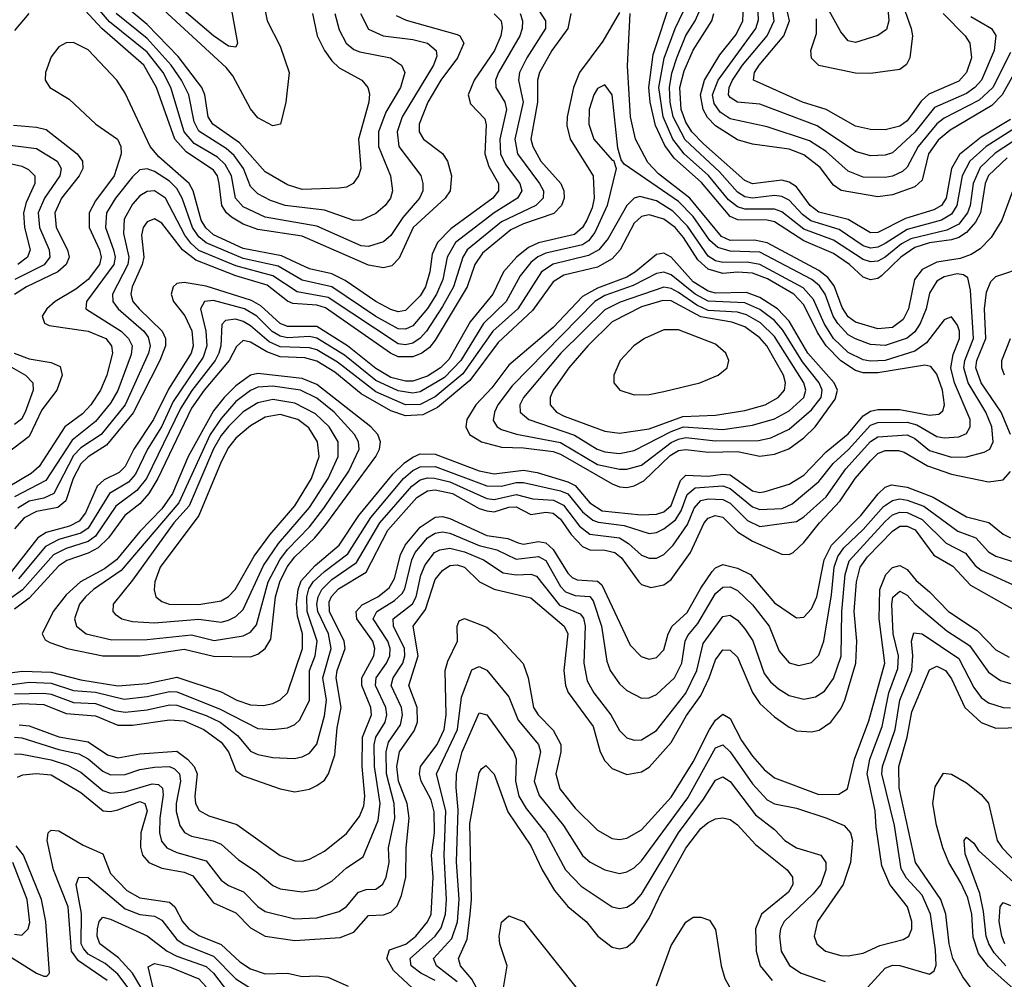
# Model space of a CAD drawing. Header units: inches. Extents: x 501365 to 657855, y 482276 to 547543.
# Tile 135 of 256: x 550204 to 552873, y 510674 to 513273. Entities that reach past the tile are written whole.
import ezdxf

# ---------------------------------------------------------------- set-up
doc = ezdxf.new("R2010")
doc.units = ezdxf.units.IN
doc.header["$MEASUREMENT"] = 0
doc.layers.add('A5551', color=7, linetype='Continuous')

msp = doc.modelspace()

# ---------------------------------------------------------------- linework, layer by layer
at = {"layer": 'A5551', "color": 5}
for points, elevation in [([(550863.3, 513330), (550875.4, 513270), (550910, 513201.4), (550934.3, 513130), (550925.6, 513050), (550911.2, 512990), (550890, 512985.8), (550850, 513007.2), (550830, 513032.2), (550781.8, 513121.8), (550764.1, 513144.1), (550514.5, 513374.5)], 1980), ([(550773.4, 513330), (550795, 513210), (550790, 513198.7), (550770, 513201.7), (550730, 513229.3), (550570, 513367.3)], 1960), ([(552553.5, 513350), (552559.9, 513270), (552553.3, 513246.7), (552530, 513230.8), (552470, 513211.6), (552450, 513215.8), (552430, 513240.2), (552358.8, 513370)], 1960), ([(551575.4, 513355.4), (551629.4, 513270), (551629.4, 513250), (551578.7, 513170), (551558.7, 513130), (551556.1, 513110), (551569, 513050), (551546.7, 512950), (551553.1, 512910), (551613.4, 512830), (551624, 512810), (551623.3, 512790), (551603.1, 512770), (551510, 512725.6), (551417.4, 512650), (551404.9, 512630), (551380.4, 512550), (551350, 512496.2), (551307.1, 512430), (551290, 512410.2), (551270, 512397.3), (551250, 512393), (551230, 512395.6), (551040.4, 512520.4), (550956.5, 512536.5), (550890, 512579.5), (550790, 512606.6), (550690, 512648), (550667.8, 512667.8), (550651.5, 512690), (550599.8, 512790), (550570, 512809.9), (550550, 512807.9), (550530, 512796), (550510, 512773.7), (550487.3, 512732.7), (550485.9, 512694.1), (550499.9, 512630), (550497.2, 512610), (550456, 512530), (550457.2, 512510), (550471.6, 512490), (550540.6, 512430), (550552.9, 512412.9), (550558, 512390), (550553.5, 512370), (550489.8, 512230), (550424.8, 512150), (550370, 512113.6), (550350, 512092.9), (550296.5, 511990), (550270, 511977.1), (550230, 511968.6), (550199.5, 511950)], 2160), ([(551127.9, 513290), (551150, 513247.8), (551189, 513230), (551270, 513220.1), (551310, 513210), (551332.8, 513190), (551334.5, 513174.5), (551325.8, 513150), (551240.7, 513010), (551227.5, 512970), (551231.7, 512930), (551291.2, 512851.2), (551297.2, 512830), (551296.5, 512810), (551288, 512790), (551242.8, 512737.2), (551210, 512688.6), (551190, 512671.9), (551150, 512659), (551130, 512660.9), (551010, 512714.4), (550870, 512738.5), (550810, 512766.4), (550789.5, 512790), (550778.8, 512850), (550761.5, 512881.5), (550740.7, 512900.7), (550677.6, 512937.6), (550650.3, 512970), (550614.3, 513090), (550593.4, 513130), (550550, 513185.1), (550447.7, 513267.7), (550390, 513336.6)], 2060), ([(552880.9, 512899.1), (552830, 512851.2), (552820.7, 512830), (552808.8, 512750), (552795, 512725), (552770, 512697), (552750, 512683.7), (552730, 512677.4), (552670, 512668.9), (552630, 512656.2), (552592.5, 512630), (552540.1, 512579.9), (552530, 512572.6), (552510, 512568.3), (552490, 512576.1), (552453, 512610), (552410, 512640.3), (552330, 512674.1), (552250, 512725.4), (552230, 512730.4), (552151, 512731), (552130, 512740.6), (552052.3, 512832.3), (551978.2, 512898.2), (551952.9, 512932.9), (551927.2, 512987.2), (551912.9, 513050), (551909.3, 513090), (551921, 513179), (551971, 513330)], 2180), ([(552592.4, 513330), (552620.6, 513250), (552623.7, 513230), (552616.8, 513170), (552608.2, 513151.8), (552590, 513138.6), (552510, 513127.7), (552470, 513128.6), (552370, 513149.3), (552350, 513169.3), (552348.5, 513190), (552363.8, 513236.2), (552364, 513276)], 1980), ([(551224.4, 513284.4), (551252, 513272), (551390, 513233.7), (551397.1, 513230), (551408.1, 513210), (551391.2, 513170), (551345.7, 513110), (551310.5, 513050), (551287.2, 512990), (551287.4, 512970), (551298.3, 512950), (551350, 512910.6), (551364.2, 512890), (551374.4, 512850), (551370.8, 512810), (551357.4, 512790), (551270.5, 512710), (551232.8, 512627.2), (551213, 512607), (551190, 512601.2), (551150, 512608), (550970, 512686.6), (550850, 512704.8), (550810, 512719.4), (550778.2, 512738.2), (550764.5, 512750), (550752.5, 512770), (550745.2, 512830), (550740.1, 512850), (550730, 512865.9), (550655.6, 512915.6), (550624.7, 512950), (550575, 513090), (550540.7, 513150), (550427.2, 513250), (550370, 513311.3)], 2080), ([(550997.6, 513290), (551010.4, 513230), (551030.1, 513190), (551050, 513162.1), (551070, 513143.3), (551131.7, 513110), (551148.1, 513090), (551152.6, 513072.6), (551150.4, 513050), (551122.9, 512950), (551128.7, 512870), (551122.5, 512850), (551108.3, 512830), (551090, 512819.9), (551070, 512816.9), (550970, 512813), (550930, 512825.7), (550870, 512860.9), (550799.8, 512939.8), (550728.2, 512990), (550715.3, 513010), (550706, 513070), (550698.4, 513090), (550633.5, 513173.5), (550550, 513260), (550479.4, 513319.4)], 2020), ([(552922.7, 513170), (552867.1, 513070), (552839, 513041), (552726.2, 512973.8), (552693.3, 512946.7), (552667.5, 512910), (552650, 512839.1), (552630, 512820.6), (552570, 512799.4), (552530, 512793.5), (552430.6, 512810.6), (552410, 512825), (552373.4, 512873.4), (552330, 512906.9), (552290, 512922.6), (552190, 512936.1), (552150, 512947.8), (552090, 512985.9), (552068.7, 513008.7), (552056.7, 513030), (552049.4, 513070), (552060.7, 513110), (552102, 513178), (552146.4, 513233.6), (552164.6, 513270), (552165.9, 513310)], 2080), ([(552890, 513184.6), (552841.9, 513090), (552804.6, 513055.4), (552710, 513006.5), (552690, 512991.7), (552639.3, 512930), (552610, 512874), (552597.4, 512862.6), (552570, 512849.4), (552550, 512846.1), (552490, 512847.2), (552450, 512863.3), (552390, 512916.7), (552345.3, 512945.3), (552230, 512983.5), (552130, 513005.2), (552103, 513023), (552086.2, 513046.2), (552082.4, 513070), (552097.1, 513110), (552199.1, 513250), (552206.7, 513273.3), (552205.1, 513310)], 2060), ([(552782.3, 513282.3), (552838.3, 513250), (552850.3, 513230.3), (552845.8, 513190), (552810.8, 513110), (552792.9, 513090), (552770, 513073.8), (552684.1, 513035.9), (552630, 512968.8), (552570, 512912.7), (552550, 512906.7), (552510, 512904.8), (552470, 512916.6), (552365.8, 512985.8), (552210, 513044.8), (552150, 513050), (552130, 513062.5), (552125.7, 513070), (552127, 513090), (552136.5, 513110), (552163.6, 513150), (552230.2, 513230), (552248.9, 513270), (552243.6, 513310)], 2040), ([(552707.3, 513290), (552766.6, 513230), (552779.9, 513210), (552784.4, 513170), (552770.6, 513130), (552750, 513107.2), (552667.9, 513072.1), (552647.4, 513052.6), (552610, 512999.2), (552590, 512985.4), (552550, 512975.4), (552510, 512975.6), (552470, 512985.3), (552390.1, 513030.1), (552326.3, 513050), (552193.4, 513110), (552196.2, 513130), (552208.1, 513150), (552275.2, 513230), (552290.3, 513270), (552281.9, 513310)], 2020), ([(551490, 513289.1), (551509.1, 513270), (551512, 513252), (551508.2, 513230), (551491.4, 513190), (551436.3, 513110), (551419.7, 513070), (551425.8, 513045.8), (551464.8, 513004.8), (551468.5, 512988.5), (551464.9, 512910), (551476, 512876), (551502.2, 512830), (551501.9, 512810), (551486.5, 512790), (551373.2, 512706.8), (551336.6, 512670), (551322.2, 512637.8), (551316.1, 512590), (551304.5, 512550), (551290, 512525.3), (551250, 512485.9), (551230, 512481.8), (551210, 512488.2), (551170, 512509.8), (551086.6, 512566.6), (551050, 512584.7), (550990, 512598.2), (550914, 512634), (550810, 512653.3), (550730, 512690.7), (550709, 512709.1), (550695.8, 512730), (550674.3, 512810), (550663.7, 512830), (550581.6, 512901.6), (550557.7, 512930), (550490, 513074.1), (550467.6, 513110), (550390, 513191.7), (550350, 513211.7), (550330, 513211.1), (550310, 513199.6), (550290, 513172.9), (550274.3, 513130), (550273.7, 513110), (550286, 513090), (550338.5, 513058.5), (550411.1, 512990), (550469.2, 512950), (550478.5, 512930), (550479.3, 512910), (550460.8, 512850), (550410, 512782.8), (550393, 512750), (550392.7, 512710), (550420.7, 512650), (550424.9, 512630), (550420.4, 512610), (550390, 512569.3), (550356.8, 512543.2), (550300.7, 512510), (550277.7, 512490), (550265.6, 512470), (550271.5, 512451.5), (550284.5, 512444.5), (550390, 512429.2), (550437.9, 512410), (550453.5, 512390), (550455.8, 512370), (550440.7, 512310), (550423.5, 512270), (550397.1, 512230), (550374.8, 512205.2), (550326.9, 512170), (550257, 512063), (550235.6, 512044.4), (550173, 512007)], 2120), ([(551830, 513293), (551784.4, 513215.6), (551721.7, 513130), (551705, 513090), (551688.3, 513010), (551686.8, 512986.8), (551696, 512950), (551758.4, 512850), (551761.5, 512790), (551756.3, 512763.7), (551741.6, 512730), (551729.3, 512710), (551708.4, 512691.6), (551610, 512668.8), (551583.4, 512656.6), (551550.6, 512630), (551515.8, 512590), (551486.9, 512530), (551424.9, 512455.1), (551367.5, 512352.5), (551345.2, 512330), (551310, 512307.7), (551270, 512294.4), (551250, 512294.3), (551210, 512304.4), (551170, 512328.3), (551093.2, 512390), (551010, 512441.8), (550930, 512442.5), (550910, 512450.3), (550858.1, 512498.1), (550832.8, 512512.8), (550710, 512551.5), (550650, 512561.1), (550630, 512558.5), (550619.9, 512550), (550614.6, 512530), (550621.2, 512510), (550651.5, 512471.5), (550670.8, 512430.8), (550674.9, 512390), (550669.1, 512370), (550607.8, 512272.2), (550567.4, 512190), (550513.8, 512110), (550490, 512063.3), (550473.6, 512046.4), (550433.6, 512026.4), (550414.5, 512010), (550383, 511937), (550365.4, 511914.6), (550339, 511901), (550276.2, 511883.8), (550253.5, 511870), (550182, 511778)], 2220), ([(550229.4, 513290.6), (550190, 513243.8)], 2080), ([(551698, 513290), (551689.8, 513250), (551646.8, 513190), (551613, 513130), (551608, 513110), (551608.1, 513050), (551590, 512950), (551594.9, 512930), (551616.6, 512890), (551670.9, 512830), (551679.5, 512810), (551680, 512790), (551672.9, 512770), (551651.7, 512748.3), (551570, 512720.8), (551535.7, 512704.3), (551459.1, 512640.9), (551437.5, 512610), (551416.8, 512550), (551330, 512405), (551315, 512385), (551293.8, 512370), (551270, 512359.9), (551230, 512359.8), (551209.6, 512369.6), (551033.2, 512493.2), (551010, 512499.8), (550944.6, 512504.6), (550930, 512511), (550874.6, 512554.6), (550790, 512579.2), (550681.7, 512621.7), (550645.3, 512650), (550590, 512721.8), (550570, 512733.5), (550550, 512725.4), (550539.1, 512710), (550534.2, 512690), (550540.6, 512630), (550536.7, 512610), (550509.1, 512550), (550505.6, 512530), (550511.2, 512510), (550527.9, 512490), (550590.3, 512430), (550599.1, 512410), (550599.6, 512390), (550584.4, 512350), (550511.5, 512208.5), (550439.4, 512120.6), (550390, 512088.9), (550370.3, 512069.7), (550349.4, 512030), (550329.1, 511970), (550308, 511952), (550250, 511941.4), (550216.3, 511923.7), (550190, 511894.2)], 2180), ([(551560.5, 513290), (551566.9, 513270), (551566.6, 513250), (551560.1, 513230), (551501.7, 513130), (551494.3, 513110), (551494.8, 513090), (551519.4, 513050), (551523.3, 513030), (551506, 512950), (551507.1, 512910), (551521, 512881), (551559.5, 512830), (551565.2, 512810), (551553.3, 512790), (551490, 512750.5), (551385.1, 512670), (551362.6, 512630), (551351, 512570), (551334.2, 512530), (551310, 512491.1), (551270, 512444), (551250, 512435), (551230, 512436.1), (551170, 512469.4), (551050, 512550), (550970, 512567.4), (550905.3, 512605.3), (550810, 512626.3), (550710, 512668.6), (550690, 512685.5), (550672.5, 512710), (550644.3, 512790), (550630, 512815.7), (550610, 512835.9), (550570, 512862.3), (550550, 512869.3), (550530, 512866.3), (550510, 512848.1), (550463.6, 512790), (550439.9, 512750), (550437.1, 512710), (550458.9, 512650), (550462.8, 512630), (550459.2, 512610), (550385, 512510), (550383.8, 512490), (550479.6, 512430), (550499.6, 512410), (550509, 512390), (550506.7, 512366.6), (550470, 512268.5), (550450, 512234.1), (550410, 512185), (550346.1, 512133.9), (550274.8, 512025.2), (550190, 511980.5)], 2140), ([(551058.8, 513290), (551070, 513246.4), (551088.8, 513210), (551110, 513192.5), (551126.3, 513186.3), (551209.7, 513169.7), (551238.7, 513150), (551247.9, 513130), (551236.3, 513090), (551197.1, 513022.9), (551176.4, 512970), (551176.9, 512930), (551209.7, 512850), (551214.6, 512810), (551209.5, 512790), (551195, 512770), (551170, 512748.8), (551130.3, 512730), (551110, 512729.5), (551030, 512757.3), (550923.5, 512770), (550883.9, 512783.9), (550850, 512801.9), (550830, 512821.6), (550810.6, 512870), (550785.4, 512905.4), (550764.2, 512924.2), (550690, 512971.3), (550676.9, 512996.9), (550662.9, 513070), (550643, 513110), (550615.3, 513150), (550550, 513222.1), (550465.6, 513290)], 2040), ([(552893.9, 512806.1), (552866.4, 512730), (552836.9, 512683.1), (552807.2, 512652.8), (552783.1, 512636.9), (552753.2, 512626.8), (552690, 512616.6), (552650, 512596.4), (552629.6, 512570), (552613.5, 512490), (552599, 512461), (552570, 512439.3), (552530, 512435.9), (552470, 512454.1), (552450, 512468.5), (552433.3, 512493.3), (552412.1, 512552.1), (552394.6, 512574.6), (552370, 512594.1), (552230, 512669), (552196, 512676), (552130, 512675.5), (552106.1, 512686.1), (552020.9, 512790), (551936, 512856), (551906.5, 512886.5), (551873.3, 512950), (551860.2, 513010), (551851.2, 513148.8), (551858.9, 513290)], 2220), ([(552944.8, 512975.2), (552848.1, 512911.9), (552807.2, 512872.8), (552788.3, 512830), (552780.3, 512770), (552773.5, 512750), (552750, 512719.8), (552717, 512703), (552619.9, 512680.1), (552594.2, 512665.8), (552550, 512630.5), (552530, 512619.3), (552510, 512617), (552490, 512623.3), (552410, 512676.2), (552330, 512705.9), (552270, 512752.6), (552250, 512760.1), (552170, 512759.7), (552150, 512766.1), (552125.8, 512785.8), (552071.4, 512851.4), (552005.2, 512910), (551974.6, 512950), (551948.1, 513010), (551936.8, 513090), (551950.7, 513169.3), (551980.5, 513250), (552003.2, 513296.8)], 2160), ([(552913.5, 512986.5), (552823.4, 512930), (552779.3, 512890), (552759.1, 512850), (552744.5, 512770), (552730, 512746.9), (552702.6, 512730), (552610, 512705.3), (552550, 512667.2), (552530, 512657.2), (552510, 512654.8), (552490, 512660.6), (552425.4, 512705.4), (552348.3, 512728.3), (552325.7, 512745.7), (552290, 512784.3), (552270, 512794.8), (552250, 512797.1), (552190, 512790.1), (552170, 512793.9), (552150, 512806.3), (552100.9, 512860.9), (552008.1, 512948.1), (551975.2, 513010), (551966.9, 513050), (551965.1, 513090), (551971.4, 513128.6), (551985, 513170), (552009.7, 513230.3), (552035.3, 513270), (552045.5, 513294.5)], 2140), ([(552890, 513003.1), (552810, 512955.5), (552751.5, 512908.5), (552729.8, 512870.2), (552715.6, 512790), (552702.6, 512770), (552681.9, 512758.1), (552605.5, 512734.5), (552530, 512696.8), (552510, 512695.8), (552450, 512732.5), (552370, 512752.1), (552346.3, 512770), (552310, 512820.2), (552290, 512833.5), (552270, 512838.6), (552190, 512828.5), (552170, 512838), (552057.2, 512937.2), (552026.2, 512970), (552010, 512995.8), (551997.1, 513030), (551993.1, 513090), (552005.3, 513134.7), (552030, 513190.5), (552080, 513270), (552086, 513290)], 2120), ([(550190, 511447), (550270, 511449), (550290, 511446.4), (550350, 511423.1), (550410, 511420.7), (550461.7, 511401.7), (550490, 511397.5), (550550, 511403.3), (550610, 511417.2), (550630, 511416), (550710, 511388), (550747.3, 511370), (550794.3, 511334.3), (550830, 511291.8), (550850, 511282.2), (550890, 511274.9), (550947.8, 511272.2), (550970, 511276), (550990, 511285.8), (551010, 511310.2), (551030, 511387.1), (551035.6, 511430), (551026, 511490), (551048.2, 511570), (551041, 511610), (551012.3, 511670), (551009.3, 511690), (551012.9, 511710), (551023.6, 511730), (551050, 511756.6), (551117.5, 511802.5), (551180.5, 511910), (551266.8, 512010), (551290, 512026.9), (551310, 512032.2), (551328.8, 512031.2), (551370, 512021.4), (551470, 511976.1), (551490, 511973.9), (551550, 511986.8), (551595.4, 511975.4), (551651.3, 511971.3), (551678, 511958), (551721.7, 511901.7), (551750, 511880), (551830, 511869.6), (551854.4, 511854.4), (551890, 511822.8), (551910, 511814.2), (551930, 511814.4), (551950, 511824.2), (551975.8, 511850), (552014.2, 511905.9), (552032.1, 511950), (552050, 511970.9), (552070, 511975), (552110, 511973.8), (552130, 511963.2), (552176.6, 511916.6), (552210, 511900.5), (552310, 511914.1), (552330, 511926.2), (552390, 511980.9), (552443.5, 512056.5), (552510, 512130.8), (552530, 512143.7), (552610, 512148.7), (552630, 512138.5), (552670, 512106.5), (552730, 512088.6), (552770, 512089.3), (552818.5, 512101.5), (552833.5, 512110), (552842.5, 512130), (552839.2, 512170), (552822.8, 512210), (552775.3, 512290), (552762.9, 512330), (552765.9, 512350), (552789.3, 512410), (552780.9, 512540.9), (552773.9, 512573.9), (552762.2, 512582.2), (552744.7, 512584.7), (552710, 512576.7), (552690, 512565.3), (552670, 512532.5), (552661.2, 512490), (552645.3, 512450), (552630, 512427.4), (552609.7, 512410.3), (552550, 512390.6), (552510, 512393.9), (552470, 512408.4), (552450, 512420), (552421.8, 512450), (552409.1, 512470), (552387.6, 512530), (552372, 512552), (552351, 512570), (552210, 512643.5), (552130, 512646.1), (552096.3, 512656.3), (552074.8, 512674.8), (552030, 512740.2), (551990, 512781.2), (551842.4, 512882.4), (551834.1, 512894.1), (551825.1, 512925.1), (551810, 513069.6), (551790, 513097.3), (551770, 513086.6), (551760.3, 513070), (551748.1, 513030), (551746.4, 512990), (551760.3, 512950), (551810, 512893.1), (551813.3, 512893.3), (551821.1, 512870), (551796.8, 512770), (551763.2, 512696.8), (551745.8, 512674.2), (551730, 512663.1), (551630, 512641), (551608.7, 512631.3), (551590, 512615.9), (551560.6, 512579.4), (551522.5, 512510), (551461.3, 512450), (551399.9, 512350), (551355.6, 512304.4), (551290, 512265.4), (551270, 512261.7), (551230, 512267.5), (551170, 512296), (551084.2, 512364.2), (551010, 512410.6), (550990, 512414.8), (550930, 512411.4), (550910, 512416.4), (550889, 512429), (550846.9, 512470), (550813.9, 512490), (550730, 512512.6), (550704.8, 512510), (550694.7, 512490), (550709.1, 512430), (550711.9, 512390), (550701.2, 512358.8), (550620.7, 512239.3), (550588.6, 512170), (550550.6, 512110), (550518.1, 512041.9), (550499.1, 512020.9), (550447.3, 511990), (550390, 511896), (550370, 511882.3), (550310, 511864.9), (550274.1, 511845.9), (550201.3, 511758.7)], 2240), ([(550187.5, 512987.5), (550250, 512982.5), (550276, 512976), (550360.1, 512910), (550374.8, 512890), (550375.4, 512870), (550365.2, 512850), (550317.6, 512790), (550299.8, 512750), (550303.1, 512710), (550334.1, 512650), (550338.3, 512630), (550330.6, 512610), (550307.4, 512590), (550222.9, 512550), (550190, 512529.2)], 2080), ([(550150, 512937.1), (550250, 512924.3), (550306.3, 512890), (550317, 512870), (550312.8, 512850), (550271.6, 512790), (550254.7, 512750), (550258.1, 512710), (550284.5, 512650), (550286.2, 512630), (550270.4, 512609.6), (550190.7, 512569.3)], 2060), ([(550117, 512897), (550210, 512876.8), (550227.9, 512867.9), (550245.1, 512850), (550245.1, 512830), (550221.7, 512778.3), (550214.7, 512750), (550217.5, 512710), (550232.4, 512650), (550225.3, 512630), (550199.7, 512610)], 2040), ([(550150, 511467.8), (550230, 511478.3), (550290, 511476.3), (550350, 511456), (550410, 511451.1), (550487.5, 511432.5), (550550, 511439.8), (550610, 511453.3), (550630, 511452), (550746.1, 511406.1), (550850, 511353.4), (550889.6, 511350.4), (550930, 511355.2), (550950, 511363.8), (550963.8, 511376.2), (550990.2, 511430), (550989.8, 511510), (551005.3, 511550), (551010.7, 511590), (550983.5, 511670), (550982.7, 511710), (550988.4, 511731.6), (551000.1, 511750), (551030, 511778.8), (551093.3, 511826.7), (551155.7, 511924.3), (551244.5, 512030), (551270, 512052.2), (551290, 512062.1), (551330, 512063.2), (551470, 512010.2), (551509.7, 512009.7), (551550, 512019.8), (551570, 512019.9), (551670, 511996.9), (551690, 511988.5), (551730, 511939.7), (551757.8, 511917.8), (551772.2, 511912.2), (551843, 511903), (551910, 511881.5), (551930, 511884.2), (551950, 511893.8), (551981.8, 511918.2), (551997.5, 511942.5), (552013.2, 511986.8), (552034.7, 512005.3), (552110.2, 512010.2), (552130, 512003.3), (552190, 511953.3), (552210, 511946), (552270.5, 511949.5), (552298.1, 511961.9), (552370, 512022.3), (552408.9, 512071.1), (552451, 512109), (552510, 512175.1), (552530, 512182.1), (552610, 512182.6), (552635.4, 512175.4), (552690, 512144.3), (552710, 512140.4), (552750, 512142.9), (552770, 512152.7), (552780.3, 512170), (552780.2, 512190), (552738.3, 512290), (552728.2, 512330), (552734, 512366), (552751.4, 512410), (552751.6, 512430), (552745.8, 512445.8), (552730, 512468.7), (552710, 512459.9), (552661.8, 512398.2), (552630, 512375.8), (552550, 512350.5), (552510, 512348.1), (552490, 512351.8), (552450, 512371.7), (552410.2, 512410), (552384.5, 512450), (552355.7, 512515.7), (552327.4, 512547.4), (552210, 512610), (552176.3, 512616.3), (552110, 512615.3), (552090, 512620.3), (552070, 512632.8), (552014.2, 512714.2), (551974.3, 512754.3), (551930, 512782.7), (551885.3, 512794.7), (551869.7, 512790.3), (551850.2, 512769.8), (551799.4, 512680.6), (551773.9, 512650), (551745.5, 512634.5), (551650, 512611.4), (551618.8, 512590), (551554.1, 512490), (551486.5, 512430), (551405.6, 512314.4), (551330, 512251.7), (551290, 512231), (551249.9, 512229.9), (551170, 512265.6), (551065.6, 512345.6), (551010, 512379.3), (550990, 512384.8), (550910, 512386.8), (550880.9, 512400.9), (550830, 512443.9), (550810, 512455.4), (550790, 512461.8), (550761.8, 512458.2), (550752.1, 512447.9), (550749.3, 512390), (550744.1, 512370), (550734.1, 512350), (550671.2, 512268.8), (550640.1, 512219.9), (550547.6, 512030), (550522.2, 511997.8), (550464.7, 511955.3), (550410, 511874.6), (550390, 511860), (550330, 511841.1), (550296.3, 511823.7), (550211.5, 511728.5), (550176.9, 511703.1)], 2260), ([(550150, 511500.4), (550211.7, 511508.3), (550290, 511505.8), (550370, 511484.8), (550470, 511468.8), (550550, 511475.1), (550630, 511491.7), (550750, 511452.5), (550792.9, 511430), (550830, 511416.8), (550864.8, 511415.2), (550890, 511421), (550910, 511431), (550930.3, 511450), (550970.6, 511570), (550971.1, 511610), (550957.2, 511657.2), (550954.3, 511690), (550959.1, 511730), (550967.2, 511752.8), (551004.9, 511795.1), (551070.5, 511849.5), (551123.8, 511930), (551216.9, 512043.1), (551247.1, 512072.9), (551270, 512088.4), (551290, 512096.8), (551330, 512096.2), (551450, 512051.1), (551490, 512043), (551570, 512053.1), (551607, 512047), (551690, 512021.3), (551710, 512011), (551750, 511964.8), (551782.9, 511942.9), (551888.4, 511931.6), (551930, 511933.9), (551950, 511939.9), (551970, 511957.3), (551995, 512025), (552010, 512039.3), (552070, 512036.3), (552110, 512042.3), (552130, 512040.6), (552190, 511996.7), (552210, 511992.6), (552224.7, 511995.3), (552290, 512014.8), (552330, 512039), (552390, 512102.3), (552450, 512151.3), (552490, 512199.9), (552510, 512212.6), (552530, 512217.1), (552590, 512217.2), (552670, 512202.4), (552695.7, 512204.3), (552706.4, 512213.6), (552710.9, 512230), (552705.1, 512270), (552690, 512312.9), (552673.7, 512333.7), (552657.3, 512337.3), (552530, 512316.6), (552490, 512317), (552470, 512322.8), (552429.6, 512349.6), (552389.9, 512389.9), (552366.4, 512426.4), (552330, 512500.5), (552302.4, 512530), (552231.3, 512571.3), (552190, 512586.7), (552150, 512589.6), (552110, 512586), (552070, 512597.2), (552042.7, 512622.7), (552003.7, 512683.7), (551980.6, 512710), (551950, 512733.3), (551910, 512744.9), (551890, 512740.1), (551870, 512721.8), (551832, 512650), (551810, 512625.2), (551770, 512603.2), (551679.1, 512580.9), (551650, 512562.8), (551594.5, 512485.5), (551501.1, 512398.9), (551424.3, 512295.7), (551337.1, 512222.9), (551297.3, 512202.7), (551250, 512199.8), (551210, 512214.1), (551130, 512259.7), (551058.3, 512318.3), (551010, 512348.7), (550977.3, 512357.3), (550910, 512360.4), (550874, 512374), (550830, 512399.7), (550810, 512404.2), (550792, 512388), (550771.7, 512350), (550704.1, 512270), (550670, 512220.9), (550578.9, 512030), (550554.4, 511990), (550530, 511962.1), (550489.5, 511930.5), (550444.9, 511870), (550417.2, 511842.8), (550390, 511828), (550331.7, 511808.3), (550310, 511794), (550230, 511706), (550190, 511676.3)], 2280), ([(552889.5, 512150), (552864.5, 512210), (552809.9, 512289.9), (552796, 512330), (552798.4, 512350), (552822.6, 512410), (552818.9, 512490), (552824.6, 512535.4), (552836.3, 512563.7), (552850, 512577.5), (552930, 512605.2)], 2220), ([(552873.7, 512310), (552866.4, 512330), (552866.1, 512350), (552890, 512410)], 2180), ([(550189.3, 512370), (550230, 512354.9), (550290, 512345.1), (550314.1, 512334.1), (550319.3, 512310), (550305.1, 512270), (550263.9, 512216.1), (550230, 512144), (550150, 512083.7)], 2080), ([(550149.9, 512349.9), (550220.1, 512310), (550240.3, 512290), (550240.6, 512270), (550218.9, 512210), (550208.8, 512191.2), (550190, 512176.4)], 2060), ([(550170, 511416.2), (550210, 511420.9), (550270, 511418.5), (550330, 511393.9), (550410, 511387.5), (550470, 511362.3), (550510, 511362.2), (550610, 511376.9), (550650, 511374), (550703, 511350), (550750, 511316), (550770, 511290.1), (550790, 511239.3), (550810, 511224.4), (550910, 511189.7), (550950, 511181.6), (550990, 511188.3), (551010, 511198.2), (551030, 511213.5), (551041.1, 511230), (551058.1, 511281.9), (551064.9, 511355.1), (551075.4, 511410), (551062.2, 511490), (551064.5, 511510), (551086.7, 511570), (551083.7, 511590), (551043.6, 511670), (551043.5, 511696.5), (551049.2, 511710.8), (551068.8, 511731.2), (551143.6, 511776.4), (551202, 511890), (551281, 511979), (551310, 511997.4), (551330, 511999.4), (551377, 511990), (551449.5, 511949.5), (551470, 511942.5), (551490, 511939.7), (551530, 511952.4), (551550, 511953.5), (551590, 511933.3), (551630, 511939), (551650, 511936.5), (551670, 511920.6), (551698.8, 511878.7), (551730, 511846), (551750, 511836.9), (551790, 511836.6), (551817.2, 511830), (551835.4, 511815.4), (551882.7, 511750), (551890, 511743.1), (551915.1, 511735.1), (551950, 511742.6), (551970, 511757.1), (552022.2, 511830), (552059.6, 511910), (552070, 511922.6), (552089.5, 511930.5), (552110, 511925.2), (552150, 511885.7), (552190, 511860.4), (552270, 511825.4), (552290, 511824.9), (552301, 511830), (552330, 511856.6), (552371.8, 511910), (552428.3, 511970), (552468.4, 512030), (552510, 512078.5), (552530, 512098.5), (552550, 512105.9), (552586.2, 512106.2), (552601.8, 512101.8), (552664.6, 512064.6), (552730, 512042.1), (552830, 512021.4), (552870, 512026.7), (552890, 512049.2)], 2220), ([(550202.9, 511362.8), (550230, 511360.2), (550310.4, 511330.4), (550390, 511317.2), (550442.1, 511282.1), (550470, 511273.3), (550530, 511284), (550630, 511291.4), (550659.4, 511270), (550676.9, 511250), (550685.4, 511230), (550679, 511170), (550680.6, 511150), (550690.7, 511130.7), (550716.5, 511116.5), (550793.2, 511093.2), (550910, 511009.2), (550950, 510994.2), (550970, 510993.8), (550990, 510999.2), (551030, 511021), (551090, 511068.6), (551125.4, 511114.6), (551136.9, 511143.1), (551139.5, 511170), (551132.2, 511250), (551133.8, 511330), (551157.7, 511390), (551155.8, 511410), (551131.6, 511470), (551131.3, 511490), (551164.2, 511550), (551167.1, 511570), (551161.8, 511590), (551117.7, 511650), (551116, 511670), (551132.3, 511687.7), (551175.3, 511710), (551206, 511734), (551220.4, 511759.6), (551236.4, 511823.6), (551248.7, 511850), (551290, 511898.8), (551330, 511926), (551350, 511927.8), (551370, 511921.9), (551470, 511875.9), (551527.4, 511867.4), (551555.7, 511855.7), (551570, 511852.9), (551610, 511860), (551630, 511856), (551650, 511838.4), (551690, 511773.7), (551702.1, 511762.1), (551715.5, 511755.5), (551770, 511752.2), (551782.1, 511742.1), (551859.1, 511579.1), (551888.3, 511548.3), (551910, 511541.2), (551930, 511545.5), (551950, 511566.3), (551962.1, 511610), (551972.5, 511630), (552013, 511667), (552050, 511733.3), (552081.4, 511778.6), (552090, 511788.1), (552110, 511797), (552150, 511787.3), (552185.4, 511770), (552250, 511693.7), (552310, 511652.6), (552330, 511654.6), (552350, 511677.2), (552364.5, 511710), (552384.8, 511810), (552404.7, 511850), (552484.4, 511930), (552530.9, 511989.1), (552550, 512006.9), (552567.1, 512012.9), (552610, 512007), (552679.7, 511979.7), (552770, 511926.9), (552831.4, 511911.4), (552870, 511879.7), (552890, 511870.1)], 2180), ([(550190, 511329.4), (550210, 511328.2), (550310, 511296.6), (550364.4, 511284.4), (550390, 511271.3), (550430, 511237.4), (550450, 511227.7), (550490, 511228.4), (550530, 511241.6), (550570, 511248.4), (550610, 511250), (550624.1, 511244.1), (550637.6, 511230), (550640.5, 511210), (550628, 511150), (550628.6, 511128.6), (550638.1, 511090), (550651.3, 511071.3), (550670, 511061.6), (550729.1, 511049.1), (550750, 511039.7), (550797, 510997), (550845.5, 510965.5), (550890, 510927.5), (550910, 510918.4), (550970, 510910.1), (551010, 510916.9), (551050, 510939.4), (551090, 510975.8), (551134.8, 511005.2), (551176.3, 511103.7), (551181.2, 511150), (551165.8, 511250), (551165.3, 511310), (551169.6, 511330), (551195.2, 511370), (551199.6, 511390), (551196.6, 511410), (551168.2, 511470), (551170.6, 511490), (551198.8, 511530), (551207.4, 511550), (551208.3, 511570), (551202, 511590), (551162.6, 511650), (551172.1, 511670), (551220.5, 511699.5), (551241.1, 511718.9), (551248.4, 511731.6), (551267.2, 511810), (551276.6, 511830), (551309.9, 511870), (551330, 511882.2), (551350, 511885.6), (551370, 511882.1), (551450, 511849.2), (551497.1, 511837.1), (551550, 511812.2), (551610, 511818.8), (551630, 511807.9), (551670, 511737.4), (551683.4, 511723.4), (551710, 511713.8), (551750, 511710.6), (551758.9, 511698.9), (551781.1, 511630), (551795.2, 511535.2), (551804.7, 511510), (551830, 511474.4), (551850, 511456.2), (551890, 511435.3), (551910, 511435.8), (551930, 511445.6), (551978.7, 511490), (551998.8, 511530), (552007.9, 511590), (552014.8, 511605.2), (552042.2, 511637.8), (552090, 511718.8), (552110, 511736.2), (552130, 511737.2), (552150, 511727.1), (552190, 511687.7), (552235.5, 511630), (552262.8, 511562.8), (552290, 511530.7), (552315.8, 511524.2), (552350, 511531.9), (552370, 511551.8), (552383.9, 511590), (552404.7, 511715.3), (552411.5, 511790), (552421.3, 511818.7), (552437.7, 511842.3), (552490, 511892), (552545.9, 511954.1), (552570, 511971.2), (552590, 511975), (552610, 511972.1), (552655.1, 511955.1), (552747.3, 511887.3), (552796, 511870), (552830, 511831.3), (552850, 511820.2), (552970, 511781.7)], 2160), ([(550190, 511284.2), (550210, 511283.1), (550290, 511268), (550333.6, 511253.6), (550370, 511235.1), (550430, 511185.4), (550450, 511177.9), (550490, 511181.3), (550563.5, 511203.5), (550580.9, 511200.9), (550591.8, 511191.8), (550593, 511173), (550583.8, 511110), (550583.3, 511070), (550588.2, 511048.2), (550603.3, 511030), (550630, 511017.5), (550710, 510994.2), (550750, 510942.5), (550770, 510927.6), (550810.5, 510910.5), (550850, 510870.5), (550870, 510856.9), (550950, 510837.6), (551010, 510839.7), (551070, 510857), (551090, 510870.7), (551122.5, 510910), (551143.2, 510916.8), (551170, 510917.6), (551188.4, 510931.6), (551197.7, 510950), (551205.5, 510990), (551203.5, 511030), (551221.1, 511110), (551218.9, 511150), (551198.5, 511230), (551197.8, 511290), (551204.3, 511315.7), (551236.8, 511363.2), (551242.2, 511390), (551239.1, 511410), (551211.1, 511470), (551216.7, 511490), (551242.5, 511530), (551248.2, 511550), (551247.5, 511570), (551217.7, 511630), (551216.8, 511650), (551269.1, 511690.9), (551278.6, 511710), (551291.5, 511768.5), (551303.2, 511796.8), (551328.6, 511830), (551342.9, 511837.1), (551370, 511841.3), (551410, 511831.5), (551461.6, 511810), (551514.7, 511774.7), (551550, 511769.3), (551590, 511771.1), (551605.4, 511765.4), (551667.3, 511687.3), (551723.8, 511663.8), (551732.2, 511652.2), (551736.6, 511630), (551733.2, 511530), (551741.9, 511481.9), (551760.3, 511450), (551806.4, 511390), (551830, 511347.3), (551850, 511327.9), (551870, 511321.1), (551890, 511322.8), (551930, 511348), (552010, 511448.7), (552039.9, 511510), (552056.9, 511583.1), (552110, 511656.8), (552130, 511660.3), (552150, 511647), (552170, 511622.9), (552190.9, 511590.9), (552222.4, 511502.4), (552239.4, 511479.4), (552260.8, 511460.8), (552290, 511442.3), (552330, 511432.2), (552361.2, 511438.8), (552385.6, 511454.4), (552410, 511488.2), (552430.9, 511549.1), (552432.3, 511670), (552441.8, 511770), (552452.4, 511807.6), (552550, 511913.6), (552570, 511931.8), (552590, 511939.4), (552610, 511938.2), (552650, 511919.5), (552715.4, 511855.4), (552768.1, 511828.1), (552794.3, 511794.3), (552810, 511781.8), (552950, 511717.9)], 2140), ([(550198.6, 511221.4), (550212.5, 511227.4), (550248.8, 511231.2), (550290, 511227.4), (550370, 511179.4), (550430.3, 511130.3), (550450, 511128), (550470, 511132.4), (550530, 511154.9), (550543.4, 511150), (550549.5, 511130), (550532.8, 511070), (550531.3, 511031.3), (550537.1, 511010), (550554.3, 510990), (550590, 510975), (550650, 510963.4), (550673.6, 510953.6), (550730, 510880.9), (550790, 510853.9), (550830, 510812.8), (550870, 510790.1), (550950, 510779.1), (551073.3, 510786.7), (551110, 510801.3), (551150, 510846.1), (551190, 510848.2), (551210, 510855.5), (551227.1, 510872.9), (551239.3, 510900.7), (551250.8, 510950), (551251.6, 511030), (551260.2, 511110), (551254.8, 511150), (551231, 511210), (551226.4, 511250), (551233.5, 511290), (551273.4, 511346.6), (551282.3, 511370), (551281.5, 511410), (551259.4, 511470), (551284.7, 511550), (551271.1, 511630), (551304.3, 511675.7), (551330, 511757), (551350, 511781.3), (551370, 511794.9), (551390, 511796.1), (551410.2, 511790.2), (551450.6, 511750), (551490, 511730.6), (551590, 511707), (551679.9, 511630), (551690.3, 511610), (551679.2, 511510), (551683.8, 511470), (551690.9, 511450.9), (551758.3, 511358.3), (551777.9, 511290), (551790, 511265.3), (551810, 511244.5), (551850, 511228.7), (551890, 511235.3), (551910, 511248.4), (551970, 511315.1), (552011.5, 511388.5), (552050, 511442.5), (552073.2, 511490), (552090, 511539.4), (552110, 511565.8), (552130, 511565), (552150, 511546), (552190, 511450.6), (552210, 511421.2), (552250, 511384.8), (552290, 511356.6), (552310, 511346.6), (552350, 511343.6), (552371.1, 511348.9), (552402.7, 511370), (552430, 511406.4), (552440.6, 511430), (552470.2, 511530), (552473.5, 511590), (552465.9, 511670), (552472.3, 511750), (552481.8, 511790), (552502, 511818), (552570, 511887.6), (552590, 511900.9), (552610, 511901.7), (552631.5, 511891.5), (552682.3, 511822.3), (552733.2, 511793.2), (552781.2, 511741.2), (552922.1, 511662.1)], 2120), ([(551268.4, 510650), (551217.4, 510697.4), (551199.3, 510730), (551207, 510753), (551251.1, 510768.9), (551278.2, 510790), (551310, 510829.4), (551319.5, 510850), (551324.8, 510950), (551320.2, 511010), (551328.7, 511070), (551327.4, 511127.4), (551319.5, 511159.5), (551292.8, 511210), (551287.7, 511230), (551290.6, 511250), (551335.8, 511310), (551355.2, 511350), (551360.5, 511390), (551357.2, 511510), (551364.7, 511535.3), (551391.2, 511590), (551389.9, 511630), (551395, 511645), (551410, 511650.8), (551470, 511628), (551493.9, 511610), (551568.8, 511528.8), (551582.8, 511490), (551596.7, 511410), (551609.7, 511390), (551650, 511348.9), (551670.8, 511310), (551671, 511290), (551657.1, 511230), (551668.4, 511190), (551710, 511136.9), (551770, 511077.3), (551810, 511054.6), (551830, 511052), (551850, 511055.7), (551890, 511078.8), (551970, 511166.8), (552030, 511262.6), (552073.7, 511350), (552090, 511375.2), (552110, 511392), (552130, 511380.3), (552160.8, 511320.8), (552190, 511277.7), (552222, 511242), (552250, 511219.1), (552370, 511174.1), (552424.8, 511175.2), (552447.5, 511190), (552466.5, 511270), (552505.9, 511374.1), (552548.8, 511530), (552533.8, 511650), (552535.8, 511730), (552552.2, 511770), (552570, 511789), (552590, 511795.1), (552610, 511784.3), (552633.8, 511753.8), (552670, 511723.3), (552721.2, 511670), (552798.9, 511618.9), (552850, 511566.1), (552886, 511546)], 2080), ([(551330.6, 510670), (551291.8, 510690), (551265.4, 510710), (551262.5, 510730), (551330.2, 510790), (551346.7, 510813.4), (551358.4, 510850), (551360.8, 510890), (551354.7, 511010), (551359.6, 511130), (551334.3, 511230), (551390.7, 511350), (551401.9, 511438.1), (551430, 511511.9), (551450, 511521.3), (551470, 511511.3), (551530, 511439), (551555.7, 511375.7), (551610.4, 511310), (551615.6, 511290), (551598.8, 511210), (551611.8, 511171.8), (551677.9, 511090), (551730, 511009.1), (551750.9, 510990.9), (551790, 510970.5), (551830, 510960.6), (551850, 510964.4), (551870, 510975.2), (551890, 510994.9), (552014.8, 511165.2), (552090, 511300.5), (552110, 511309.2), (552130, 511290.1), (552190, 511203.2), (552230, 511159.5), (552250, 511149.2), (552310, 511136.9), (552392.2, 511110), (552438.9, 511090), (552456.4, 511070), (552461.4, 511050), (552456.1, 510990), (552435.9, 510930), (552366.3, 510830), (552357.9, 510790), (552364.4, 510770), (552388, 510750), (552430, 510738.4), (552450, 510737.5), (552490, 510744.7), (552535.2, 510764.8), (552598.9, 510781.1), (552614.1, 510790), (552622.4, 510810), (552622.5, 510830), (552610.9, 510870), (552562.9, 510930), (552541.1, 510981.1), (552525.3, 511085.3), (552522.9, 511130), (552501.4, 511230), (552508.7, 511270), (552541.6, 511358.4), (552560.3, 511450), (552584.1, 511515.9), (552586.1, 511550), (552571.3, 511610), (552567.7, 511690), (552571, 511709), (552590, 511725.2), (552610, 511714), (552630.8, 511690.8), (552717.3, 511617.3), (552778.2, 511578.2), (552830, 511505.3), (552862.9, 511482.9), (552890, 511475.2)], 2060), ([(552481.9, 510630), (552550, 510703.4), (552570, 510711.6), (552590, 510710.7), (552670, 510687.8), (552683.1, 510696.9), (552687.9, 510712), (552686.8, 510753.2), (552672.8, 510850), (552650, 510901.1), (552607.6, 510947.6), (552593.2, 510973.2), (552575.2, 511090), (552540.8, 511230), (552543.2, 511250), (552577.3, 511350), (552590.1, 511429.9), (552622.4, 511510), (552625.4, 511550), (552621.1, 511590), (552627.7, 511612.3), (552650, 511609.2), (552750, 511542.5), (552790, 511463.9), (552810, 511437.2), (552830, 511422.9), (552870, 511410.1), (552890, 511409.1)], 2040), ([(552827.6, 510590), (552760.1, 510680.1), (552733.1, 510730), (552723.5, 510770), (552714.8, 510850), (552701.2, 510890), (552632.5, 510990), (552587.5, 511192.5), (552586.7, 511250), (552609.2, 511330), (552622.2, 511397.8), (552670, 511512.1), (552690, 511522.1), (552713.5, 511510), (552730, 511487.3), (552765.7, 511410), (552810, 511369.3), (552850, 511353.7), (552950, 511357.1)], 2020), ([(551390, 510666.6), (551334.2, 510710), (551326.2, 510730), (551375.6, 510784.4), (551390.6, 510829.4), (551395.4, 510890), (551388.6, 510991.4), (551392.6, 511132.6), (551387, 511193), (551388.6, 511230), (551403.5, 511290), (551450, 511395.7), (551470, 511390.1), (551542.9, 511290), (551549.7, 511269.7), (551548.1, 511210), (551557.4, 511170), (551576.7, 511136.7), (551630, 511069.2), (551683.5, 510970), (551725.7, 510925.7), (551810, 510870.1), (551830, 510865.6), (551850, 510869.1), (551870, 510882), (551890, 510904.4), (551990.2, 511070), (552058, 511162), (552090, 511213.2), (552110, 511222.4), (552130, 511209.1), (552198.9, 511118.9), (552250, 511079.2), (552278.5, 511050), (552310, 511030.1), (552375.3, 511010), (552388.8, 510990), (552389.4, 510970), (552376, 510930), (552355.2, 510904.8), (552276.3, 510830), (552266.6, 510810), (552263.3, 510790), (552267.8, 510750), (552290.9, 510710.9), (552322.2, 510690), (552387.2, 510667.2)], 2040), ([(551442.6, 510650), (551430, 510673.8), (551399.3, 510710), (551393.7, 510730), (551417.3, 510782.7), (551425.6, 510850), (551428.7, 510890), (551423.9, 511096.1), (551450, 511233), (551455.8, 511244.2), (551467.5, 511252.5), (551490, 511229.2), (551527.1, 511127.1), (551590, 511035), (551620.1, 510970), (551653.8, 510913.8), (551690, 510870.5), (551739.4, 510830), (551771.3, 510790), (551810, 510760.4), (551830, 510756.1), (551850, 510760.7), (551870, 510776.8), (551910, 510838.9), (551943.4, 510910), (552010, 511028.5), (552050, 511082), (552070, 511098.8), (552090, 511108.1), (552110, 511111.3), (552130, 511106.7), (552150, 511092.3), (552198.5, 511038.5), (552284.1, 510970), (552298.9, 510950), (552299.6, 510930), (552288.2, 510910), (552215, 510850), (552198.6, 510810), (552200.6, 510750), (552211.1, 510710), (552244, 510670)], 2020), ([(552924.1, 510624.1), (552830, 510708.2), (552803.4, 510743.4), (552788.1, 510788.1), (552784.8, 510850), (552774, 510894), (552755.3, 510935.3), (552722.4, 510990), (552705.9, 511030), (552688.8, 511091.2), (552679.5, 511150), (552685.4, 511194.6), (552708, 511232), (552730, 511228.9), (552770, 511205.7), (552810, 511174), (552830, 511150.9), (552853.4, 511050), (552866.8, 511030), (552910, 510985.5)], 1980), ([(550441.6, 510670), (550363.6, 510723.6), (550344.9, 510750), (550335.3, 510870), (550295.5, 510970), (550278.4, 511050), (550281.7, 511070), (550290, 511077.5), (550310, 511076.2), (550376.6, 511036.6), (550430, 511013.1), (550450, 510960.1), (550494.5, 510914.5), (550530, 510894.3), (550610, 510882.9), (550624.8, 510870), (550645.6, 510830), (550662.3, 510810), (550690, 510792.6), (550750, 510767.9), (550801.2, 510721.2), (550830, 510701.6), (550870, 510688.5), (550930, 510689.8), (550970, 510681.2), (551010, 510683.1), (551039.2, 510679.2), (551094.8, 510654.8)], 2080), ([(550150, 510752.5), (550250, 510690.6), (550270, 510682.2), (550277.7, 510682.3), (550285.1, 510690), (550275.2, 510830), (550263, 510890), (550214.2, 511010), (550194.8, 511034.8)], 2120), ([(552877.2, 510710), (552845.7, 510745.7), (552830.8, 510770), (552823.5, 510790), (552816.9, 510856.9), (552806.4, 510906.4), (552766.8, 511013.2), (552763.7, 511050), (552770, 511059), (552790, 511042.4), (552802.5, 511022.5), (552908.1, 510928.1)], 1960), ([(550190, 510795.5), (550210, 510793.3), (550227.7, 510810), (550232.1, 510827.9), (550224.7, 510890), (550185.3, 510990)], 2140), ([(550498.2, 510650), (550470, 510687.9), (550436.2, 510716.2), (550390, 510741.6), (550376.9, 510756.9), (550371.3, 510770), (550372.1, 510852.1), (550357.5, 510930), (550364.7, 510950), (550390, 510949.6), (550490, 510864.5), (550530, 510849.1), (550570, 510844.8), (550590, 510834.1), (550630, 510781.1), (550650, 510767.8), (550730, 510736.3), (550790, 510675), (550830, 510649.5)], 2060), ([(552874.4, 510770), (552865.8, 510790), (552859.3, 510830), (552861.7, 510870), (552870, 510881.7), (552890, 510873.8)], 1940), ([(550532.4, 510652.4), (550509.8, 510689.8), (550471.8, 510731.8), (550421.4, 510770), (550413.9, 510790), (550415, 510810), (550420.1, 510830), (550430, 510841.5), (550450, 510836.5), (550550, 510791.4), (550604, 510750), (550630, 510736.4), (550710, 510708.5), (550729.9, 510689.9), (550770, 510636.5)], 2040), ([(551515.2, 510650), (551525.7, 510710), (551505.4, 510770), (551503.9, 510790), (551510, 510828.4), (551530, 510845.2), (551570, 510830.1), (551712, 510652)], 1980), ([(551930, 510655.7), (551970, 510764.8), (552010, 510828.6), (552030, 510842.2), (552050, 510841.8), (552073.5, 510833.5), (552090, 510808.9), (552105.6, 510710), (552115.3, 510675.3), (552152.3, 510610)], 1980), ([(550570.4, 510630.4), (550552.3, 510707.7), (550570, 510716.7), (550610, 510707.2), (550690, 510674.9), (550710, 510653.6)], 2020)]:
    msp.add_lwpolyline(points, dxfattribs=dict(at, elevation=elevation))
for points, elevation in [([(551950, 512640.8), (551930, 512637.5), (551873.4, 512590), (551850, 512576.2), (551770, 512546.2), (551730, 512523.5), (551650, 512439.6), (551530, 512337.8), (551483.9, 512276.1), (551441, 512230), (551416.1, 512190), (551413.7, 512170), (551423.1, 512150), (551456.2, 512130), (551510, 512115.5), (551570, 512113.4), (551650, 512103.2), (551670, 512095.9), (551810, 512016.2), (551830, 512007.6), (551850, 512006.2), (551870, 512010.5), (551896, 512024), (551967.1, 512092.9), (551990, 512106.2), (552010, 512108.8), (552070, 512101.7), (552150, 512103.6), (552210, 512090.7), (552250, 512096.3), (552289.3, 512110.7), (552330, 512140.5), (552360.1, 512170), (552414.3, 512245.7), (552420.8, 512270), (552411.8, 512290), (552340.4, 512370), (552290, 512457), (552258.4, 512490), (552210, 512521), (552174.3, 512534.3), (552090, 512532.9), (552070, 512537.6), (552030, 512563.2), (551970, 512629.7)], 2320), ([(551950, 512589.3), (551930, 512585.6), (551867.1, 512552.9), (551790, 512525.8), (551762.8, 512510), (551538.8, 512281.2), (551500.3, 512230), (551490.9, 512210), (551487.9, 512187.9), (551498, 512170), (551510, 512162.9), (551550.6, 512150.6), (551670, 512127.5), (551770, 512068), (551830, 512055.6), (551850, 512055.6), (551890, 512066.6), (551970, 512127.9), (551990, 512137.2), (552010, 512141.2), (552090, 512132.8), (552206.7, 512133.3), (552239.7, 512140.3), (552290, 512164), (552350, 512216.8), (552376.2, 512250), (552379.6, 512270), (552371.2, 512290), (552326.3, 512346.3), (552272.7, 512432.7), (552250, 512458.7), (552210, 512488.6), (552170, 512506.2), (552070, 512510.6), (552035.1, 512530), (551970, 512582.4)], 2340), ([(551950, 512549.1), (551832.1, 512507.9), (551790, 512487.5), (551671.4, 512370), (551569.4, 512250), (551559.5, 512230), (551560.6, 512210), (551584.1, 512190), (551707.6, 512147.6), (551769.6, 512110), (551790, 512102.6), (551830, 512098.4), (551870, 512106.1), (551970, 512158.1), (552003, 512170), (552110, 512163.5), (552190, 512174.7), (552250, 512192.3), (552290, 512213.9), (552329.6, 512250), (552334.9, 512270), (552330, 512290), (552250, 512415), (552211.9, 512451.9), (552173.9, 512473.9), (552150, 512480.9), (552070, 512485.8), (552039.8, 512499.8), (551990, 512534.7), (551970, 512545.3)], 2360), ([(551947.3, 512512.7), (551890, 512495.4), (551810, 512455.1), (551743.8, 512390), (551692.4, 512330), (551650.1, 512270), (551641.8, 512250), (551642.3, 512230), (551659.6, 512210), (551679.7, 512199.7), (551790, 512158.7), (551830, 512152.9), (551910, 512164.8), (552002, 512198), (552090, 512201.8), (552170, 512214.8), (552225, 512230), (552260.1, 512250), (552277.1, 512270), (552279.9, 512290), (552274.2, 512310), (552229.7, 512390), (552210, 512411.8), (552170, 512441.4), (552134.1, 512454.1), (552050, 512468.5), (551970, 512512.2)], 2380), ([(551990, 512433.5), (551950, 512433.2), (551897.3, 512410), (551868.4, 512390), (551832, 512350), (551814.2, 512310), (551814.6, 512290), (551831.1, 512270), (551870, 512257.5), (551910, 512258.2), (551950, 512266), (552048, 512290), (552097.7, 512310), (552121.4, 512330), (552126.7, 512350), (552118.5, 512370), (552090, 512394.4)], 2420), ([(550850, 512315.1), (550830, 512310.2), (550790, 512281.5), (550758.1, 512250), (550730, 512213.7), (550661.3, 512090), (550618.7, 511990), (550590, 511948), (550530, 511887.1), (550467, 511810), (550434, 511786), (550369.2, 511750), (550330, 511714.8), (550295.1, 511670), (550265.1, 511610), (550273.3, 511593.3), (550285.8, 511585.8), (550333, 511570), (550430, 511549.6), (550530, 511549.6), (550650, 511567.6), (550730, 511548.6), (550830, 511547.3), (550850, 511554.4), (550870, 511569.7), (550885, 511595), (550897.8, 511710), (550909.2, 511750), (550929.1, 511790.9), (550950, 511818.4), (551004.3, 511870), (551034.4, 511905.6), (551169.4, 512090), (551179.5, 512110), (551182.2, 512130), (551174.8, 512150), (551156.2, 512170), (551010, 512284.8), (550970, 512301.2)], 2320), ([(550890, 512280.8), (550850, 512277.5), (550830, 512269.1), (550790, 512239.2), (550750, 512193.1), (550720.5, 512150), (550635.2, 511964.8), (550479.1, 511780.9), (550404.6, 511730), (550382.9, 511710), (550366.7, 511690), (550352.7, 511650), (550358.3, 511630), (550384.8, 511610), (550453.6, 511593.6), (550550, 511593.9), (550670, 511607.2), (550731.7, 511591.7), (550810, 511603.8), (550830, 511614.3), (550845.8, 511634.2), (550877.5, 511750), (550909.5, 511810), (550930, 511837.6), (550990, 511899.4), (551028.2, 511950), (551096.5, 512050), (551124.2, 512110), (551122.7, 512130), (551111.7, 512150), (551056.5, 512210), (551010, 512247.8), (550965.4, 512270)], 2340), ([(550890, 512244.7), (550850, 512235.2), (550810, 512210.7), (550770, 512171.6), (550750, 512147), (550730, 512110.6), (550663.7, 511956.3), (550622.5, 511910), (550510, 511755.1), (550457.3, 511690), (550456.8, 511670), (550462.9, 511662.9), (550481.3, 511650), (550510, 511642.7), (550570, 511639.3), (550690, 511649), (550750, 511641.6), (550770, 511646.7), (550790, 511656.7), (550810, 511675.9), (550865.1, 511794.9), (550905.5, 511854.5), (550990, 511952.1), (551040, 512030), (551067.3, 512090), (551067.2, 512130), (551043.4, 512170), (551005.8, 512205.8), (550950, 512234.4)], 2360), ([(550910, 512203.4), (550870, 512196.3), (550830, 512173), (550790, 512139.3), (550770, 512114.5), (550750, 512075.9), (550689.6, 511930.4), (550585.4, 511790), (550570.9, 511750), (550568.8, 511728.8), (550573.4, 511710), (550590, 511696.8), (550609.8, 511689.8), (550690, 511689.4), (550750, 511699.2), (550770, 511710.8), (550788.6, 511730), (550840.2, 511819.8), (550881.9, 511878.1), (550950, 511956.5), (550994.8, 512030), (551015.7, 512090), (551011.6, 512130), (550987.8, 512167.8), (550958.3, 512190)], 2380)]:
    msp.add_lwpolyline(points, close=True, dxfattribs=dict(at, elevation=elevation))

doc.saveas('drawing.dxf')
